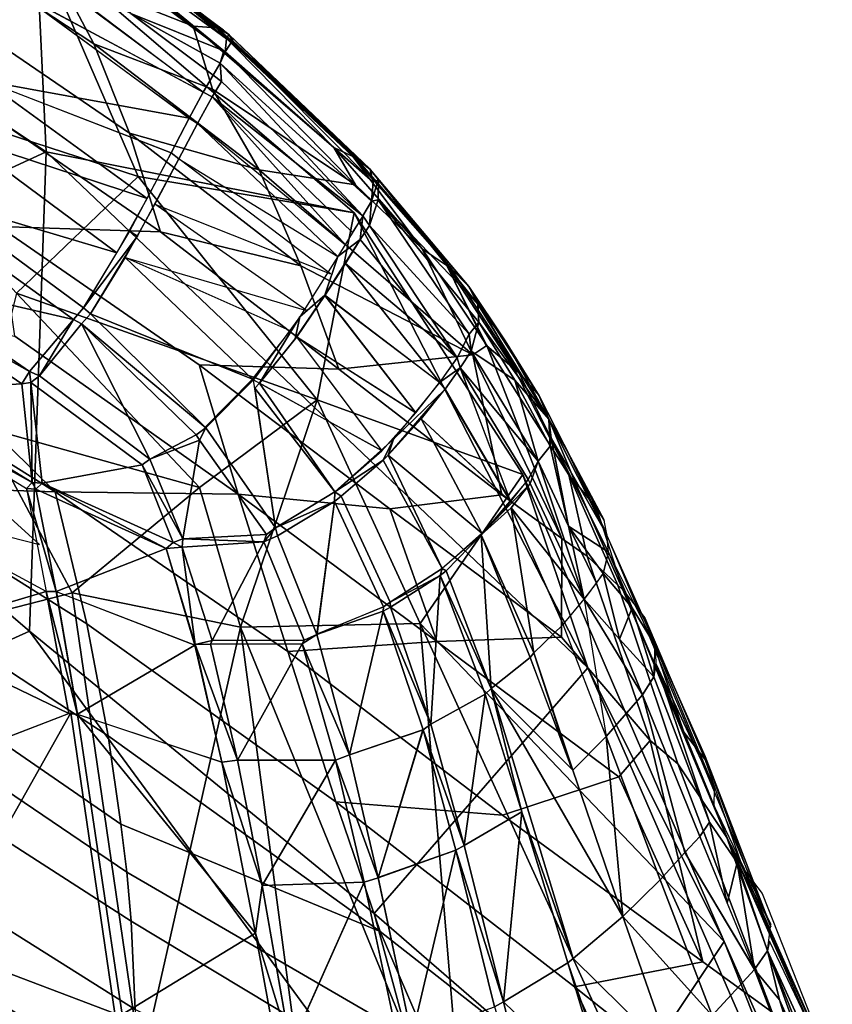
# Model space of a CAD drawing. Header units: millimetres. Extents: x -340 to 340, y -278 to 398.
# Tile 39 of 41: x 229 to 258, y 313 to 349. Entities that reach past the tile are written whole.
import ezdxf

# ---------------------------------------------------------------- set-up
doc = ezdxf.new("R2010")
doc.units = ezdxf.units.MM
doc.layers.add('Layer 01', color=7, linetype='Continuous', true_color=0x000000)

msp = doc.modelspace()

# ---------------------------------------------------------------- linework, layer by layer
at = {"layer": 'Layer 01'}
for points in [[(215.162, 359.2, 768.886), (221.32, 346.816, 770.364), (229.395, 351.485, 767.228)], [(216.263, 337.666, 707.167), (205.652, 345.74, 715.76), (215.723, 353.194, 749.857), (229.755, 343.887, 745.2)], [(229.755, 343.887, 745.2), (215.723, 353.194, 749.857), (229.395, 351.485, 767.228)], [(230.025, 352.748, 765.526), (235.877, 348.348, 763.41), (235.053, 348.407, 761.476), (229.48, 352.477, 763.211)], [(230.025, 352.748, 765.526), (230.176, 352.695, 765.789), (235.876, 348.348, 763.411)], [(229.48, 352.477, 763.211), (235.053, 348.407, 761.476), (230.108, 350.354, 758)], [(235.941, 348.345, 763.681), (230.175, 352.691, 765.804), (236.337, 348.108, 764.601)], [(233.209, 350.485, 765.735), (236.141, 348.265, 764.641), (230.176, 352.695, 765.789)], [(230.176, 352.695, 765.789), (235.941, 348.345, 763.681), (235.876, 348.348, 763.411)], [(230.098, 352.054, 768.547), (236.147, 347.513, 766.259), (230.373, 352.262, 767.98)], [(230.098, 352.054, 768.547), (232.802, 348.855, 768.13), (236.147, 347.513, 766.259)], [(236.249, 347.944, 765.553), (230.373, 352.262, 767.98), (236.197, 347.484, 766.251)], [(230.373, 352.262, 767.98), (236.249, 347.944, 765.553), (233.209, 350.485, 765.735)], [(231.477, 347.765, 752.876), (225.183, 351.921, 753.858), (230.108, 350.354, 758)], [(231.477, 347.765, 752.876), (232.756, 344.553, 746.062), (226.265, 348.977, 746.981), (225.183, 351.921, 753.858)], [(221.32, 346.816, 770.364), (233.065, 342.996, 766.265), (229.395, 351.485, 767.228)], [(240.843, 341.693, 761.608), (229.395, 351.485, 767.228), (233.065, 342.996, 766.265)], [(240.843, 341.693, 761.608), (229.755, 343.887, 745.2), (229.395, 351.485, 767.228)], [(228.734, 349.63, 769.951), (235.409, 346.028, 767.305), (229.253, 350.612, 769.579)], [(229.513, 350.484, 769.491), (235.408, 346.029, 767.307), (235.763, 346.635, 767.019), (232.802, 348.855, 768.13)], [(235.748, 346.143, 756.475), (231.477, 347.765, 752.876), (230.108, 350.354, 758), (235.053, 348.407, 761.476)], [(236.249, 347.944, 765.553), (236.337, 348.108, 764.601), (233.209, 350.485, 765.735)], [(228.734, 349.63, 769.951), (227.601, 346.428, 770.569), (234.91, 345.098, 767.628)], [(234.91, 345.098, 767.628), (235.409, 346.028, 767.305), (228.991, 349.468, 769.851)], [(232.756, 344.553, 746.062), (233.874, 341.003, 738.399), (227.177, 345.615, 739.147), (226.265, 348.977, 746.981)], [(236.024, 347.067, 766.751), (232.802, 348.855, 768.13), (235.763, 346.635, 767.019)], [(232.802, 348.855, 768.13), (236.024, 347.067, 766.751), (236.147, 347.513, 766.259)], [(240.89, 342.691, 756.929), (235.748, 346.143, 756.475), (235.053, 348.407, 761.476), (240.104, 344.042, 759.251)], [(235.876, 348.348, 763.411), (240.104, 344.042, 759.251), (235.053, 348.407, 761.476)], [(235.941, 348.345, 763.681), (240.904, 343.672, 760.413), (235.876, 348.348, 763.411)], [(240.798, 343.716, 760.157), (235.876, 348.348, 763.411), (240.904, 343.672, 760.413)], [(235.876, 348.346, 763.411), (240.798, 343.716, 760.157), (240.104, 344.042, 759.251)], [(235.941, 348.345, 763.681), (236.337, 348.108, 764.601), (240.904, 343.672, 760.413)], [(236.197, 347.484, 766.251), (236.469, 347.882, 765.28), (236.249, 347.944, 765.553)], [(236.197, 347.484, 766.251), (241.519, 342.798, 762.198), (236.469, 347.882, 765.28)], [(236.249, 347.944, 765.553), (236.469, 347.882, 765.28), (236.337, 348.108, 764.601)], [(240.904, 343.672, 760.413), (236.337, 348.108, 764.601), (241.413, 343.258, 761.163)], [(241.419, 343.25, 761.158), (236.337, 348.108, 764.601), (236.469, 347.882, 765.28)], [(236.469, 347.882, 765.28), (241.519, 342.798, 762.198), (241.419, 343.25, 761.158)], [(237.424, 343.23, 751.581), (231.477, 347.765, 752.876), (235.748, 346.143, 756.475)], [(237.424, 343.23, 751.581), (232.756, 344.553, 746.062), (231.477, 347.765, 752.876)], [(241.461, 342.106, 762.939), (236.197, 347.484, 766.251), (236.024, 347.067, 766.751)], [(241.461, 342.106, 762.939), (241.519, 342.798, 762.198), (236.197, 347.484, 766.251)], [(236.062, 346.418, 766.86), (236.024, 347.067, 766.751), (235.763, 346.635, 767.019)], [(241.152, 341.578, 763.368), (241.461, 342.106, 762.939), (236.024, 347.067, 766.751)], [(241.152, 341.578, 763.368), (236.024, 347.067, 766.751), (236.062, 346.418, 766.86)], [(233.065, 342.996, 766.265), (221.32, 346.816, 770.364), (228.686, 338.795, 766.917)], [(227.58, 346.426, 770.557), (226.697, 344.403, 770.708), (233.393, 342.2, 768.204)], [(233.393, 342.2, 768.206), (234.255, 343.85, 767.938), (227.579, 346.426, 770.555)], [(234.91, 345.098, 767.628), (227.601, 346.428, 770.569), (234.255, 343.85, 767.938)], [(236.062, 346.418, 766.86), (235.763, 346.635, 767.019), (235.409, 346.028, 767.305), (235.736, 345.86, 767.126)], [(235.736, 345.86, 767.126), (241.164, 341.565, 763.352), (236.062, 346.418, 766.86)], [(235.736, 345.86, 767.126), (235.409, 346.028, 767.305), (234.91, 345.098, 767.628), (235.209, 344.903, 767.47)], [(235.748, 346.143, 756.475), (240.89, 342.691, 756.929), (237.424, 343.23, 751.581)], [(235.209, 344.903, 767.47), (240.53, 340.538, 763.82), (235.737, 345.86, 767.129)], [(240.786, 340.982, 763.67), (241.164, 341.565, 763.352), (235.735, 345.86, 767.126)], [(233.874, 341.003, 738.399), (228.058, 341.195, 728.796), (227.177, 345.615, 739.147)], [(234.529, 343.629, 767.793), (235.209, 344.903, 767.47), (234.91, 345.098, 767.628), (234.255, 343.85, 767.938)], [(234.529, 343.629, 767.793), (240.249, 340.113, 763.985), (235.209, 344.903, 767.47)], [(225.777, 342.189, 770.513), (232.304, 340.252, 768.308), (226.697, 344.402, 770.711)], [(233.393, 342.2, 768.206), (226.695, 344.403, 770.705), (232.306, 340.251, 768.313)], [(238.928, 339.784, 744.96), (233.874, 341.003, 738.399), (232.756, 344.553, 746.062)], [(238.928, 339.784, 744.96), (232.756, 344.553, 746.062), (237.424, 343.23, 751.581)], [(229.158, 326.638, 698.169), (216.263, 337.666, 707.167), (229.755, 343.887, 745.2)], [(229.755, 343.887, 745.2), (249.254, 325.32, 733.471), (241.561, 316.489, 694.544), (229.158, 326.638, 698.169)], [(249.254, 325.32, 733.471), (229.755, 343.887, 745.2), (240.843, 341.693, 761.608)], [(240.104, 344.042, 759.251), (240.799, 343.716, 760.157), (243.287, 340.4, 755.615)], [(240.104, 344.042, 759.251), (243.287, 340.4, 755.615), (240.89, 342.691, 756.929)], [(234.255, 343.85, 767.938), (232.761, 341.033, 768.321), (233.043, 340.847, 768.175), (234.529, 343.629, 767.793)], [(233.669, 341.997, 768.058), (239.989, 339.493, 764.06), (234.53, 343.629, 767.792)], [(243.287, 340.4, 755.615), (240.798, 343.717, 760.159), (244.358, 339.66, 756.441)], [(240.904, 343.672, 760.413), (244.358, 339.66, 756.441), (240.798, 343.717, 760.159)], [(241.419, 343.25, 761.158), (244.322, 339.694, 756.49), (240.905, 343.672, 760.416)], [(240.89, 342.691, 756.929), (243.287, 340.4, 755.615), (245.109, 336.579, 748.659), (237.424, 343.23, 751.581)], [(245.109, 336.579, 748.659), (238.928, 339.784, 744.96), (237.424, 343.23, 751.581)], [(244.322, 339.694, 756.49), (241.419, 343.25, 761.158), (244.971, 339.042, 756.966)], [(241.719, 342.881, 761.628), (244.969, 339.04, 756.966), (241.419, 343.25, 761.158)], [(241.519, 342.798, 762.198), (241.719, 342.881, 761.628), (241.419, 343.25, 761.158)], [(228.686, 338.795, 766.917), (239.506, 334.959, 760.705), (233.065, 342.996, 766.265)], [(239.506, 334.959, 760.705), (240.843, 341.693, 761.608), (233.065, 342.996, 766.265)], [(241.719, 342.881, 761.628), (241.461, 342.106, 762.939), (241.699, 342.156, 762.504)], [(241.461, 342.106, 762.939), (241.719, 342.881, 761.628), (241.519, 342.798, 762.198)], [(241.719, 342.881, 761.628), (241.699, 342.156, 762.504), (245.288, 338.405, 757.677)], [(244.969, 339.04, 756.966), (241.719, 342.881, 761.628), (245.288, 338.405, 757.677)], [(225.39, 341.696, 770.399), (230.74, 337.847, 768.045), (231.103, 338.268, 768.15), (225.777, 342.189, 770.513)], [(231.103, 338.268, 768.15), (232.305, 340.251, 768.31), (225.777, 342.189, 770.513)], [(241.39, 341.236, 763.14), (241.461, 342.106, 762.939), (241.152, 341.578, 763.368)], [(244.98, 337.325, 758.87), (241.699, 342.156, 762.504), (241.39, 341.236, 763.14)], [(241.39, 341.236, 763.14), (241.699, 342.156, 762.504), (241.461, 342.106, 762.939)], [(245.288, 338.405, 757.677), (241.699, 342.156, 762.504), (245.326, 337.756, 758.18)], [(244.98, 337.325, 758.87), (245.326, 337.756, 758.18), (241.699, 342.156, 762.504)], [(232.599, 340.083, 768.159), (239.122, 338.181, 764.309), (233.667, 341.997, 768.055)], [(225.39, 341.696, 770.399), (224.294, 339.345, 769.262), (230.74, 337.847, 768.045)], [(246.908, 332.282, 750.46), (240.843, 341.693, 761.608), (239.506, 334.959, 760.705)], [(241.061, 340.726, 763.418), (241.152, 341.578, 763.368), (240.249, 340.113, 763.985)], [(246.908, 332.282, 750.46), (249.254, 325.32, 733.471), (240.843, 341.693, 761.608)], [(241.061, 340.726, 763.418), (241.39, 341.236, 763.14), (241.152, 341.578, 763.368)], [(233.874, 341.003, 738.399), (240.292, 336.071, 737.538), (235.265, 336.227, 728.275), (228.058, 341.195, 728.796)], [(228.636, 337.251, 718.991), (228.058, 341.195, 728.796), (235.265, 336.227, 728.275), (236.664, 331.568, 718.4)], [(241.061, 340.726, 763.418), (244.544, 336.474, 759.128), (241.39, 341.236, 763.14)], [(241.39, 341.236, 763.14), (244.542, 336.474, 759.126), (244.98, 337.325, 758.87)], [(231.103, 338.268, 768.15), (233.043, 340.847, 768.175), (232.761, 341.033, 768.321)], [(231.357, 338.062, 767.991), (233.043, 340.847, 768.175), (231.103, 338.268, 768.15)], [(240.292, 336.071, 737.538), (233.874, 341.003, 738.399), (238.928, 339.784, 744.96)], [(240.249, 340.113, 763.985), (239.782, 338.725, 764.034), (241.061, 340.726, 763.418)], [(241.06, 340.726, 763.417), (240.528, 339.868, 763.736), (244.542, 336.474, 759.126)], [(243.287, 340.4, 755.615), (244.171, 339.794, 756.255), (245.609, 336.916, 750.818)], [(243.287, 340.4, 755.615), (245.609, 336.916, 750.818), (245.109, 336.579, 748.659)], [(231.357, 338.062, 767.99), (237.182, 335.708, 764.543), (232.598, 340.084, 768.157)], [(237.183, 335.707, 764.545), (238.538, 337.448, 764.459), (232.597, 340.085, 768.155)], [(239.782, 338.725, 764.034), (240.249, 340.113, 763.985), (238.892, 337.943, 764.423)], [(245.109, 336.579, 748.659), (240.292, 336.071, 737.538), (238.928, 339.784, 744.96)], [(239.786, 338.716, 764.019), (243.918, 335.584, 759.473), (240.528, 339.868, 763.736)], [(244.544, 336.474, 759.128), (240.526, 339.868, 763.735), (243.919, 335.583, 759.474)], [(245.595, 336.909, 750.824), (244.17, 339.794, 756.255), (246.599, 336.081, 751.241)], [(244.322, 339.694, 756.49), (246.77, 335.943, 751.423), (246.599, 336.081, 751.241), (244.171, 339.794, 756.255)], [(244.969, 339.04, 756.966), (246.771, 335.94, 751.422), (244.32, 339.699, 756.494)], [(229.159, 335.982, 767.24), (224.294, 339.345, 769.262), (223.939, 338.919, 768.949)], [(230.74, 337.847, 768.045), (224.294, 339.345, 769.262), (229.159, 335.982, 767.24)], [(218.397, 338.968, 707.406), (230.084, 331.649, 706.658), (223.324, 331.869, 695.573), (219.011, 334.344, 695.5)], [(218.397, 338.968, 707.406), (223.522, 338.107, 713.199), (230.084, 331.649, 706.658)], [(223.95, 335.252, 765.616), (228.878, 335.541, 766.896), (223.939, 338.919, 768.949)], [(223.939, 338.919, 768.949), (228.878, 335.541, 766.896), (229.159, 335.982, 767.24)], [(244.969, 339.04, 756.966), (247.5, 335.102, 751.692), (246.771, 335.94, 751.422)], [(246.272, 337.086, 755.051), (244.969, 339.04, 756.966), (245.288, 338.405, 757.677)], [(244.969, 339.04, 756.966), (246.272, 337.086, 755.051), (247.5, 335.102, 751.692)], [(227.508, 333.977, 762.674), (235.277, 331.81, 760.728), (228.686, 338.795, 766.917)], [(235.277, 331.81, 760.728), (239.506, 334.959, 760.705), (228.686, 338.795, 766.917)], [(238.892, 337.943, 764.423), (238.717, 337.153, 764.242), (239.782, 338.725, 764.034)], [(239.786, 338.716, 764.019), (238.773, 337.225, 764.235), (243.059, 334.498, 759.813)], [(243.914, 335.583, 759.478), (239.782, 338.725, 764.034), (243.06, 334.498, 759.815)], [(231.103, 338.268, 768.15), (230.74, 337.847, 768.045), (231.032, 337.693, 767.914), (231.357, 338.062, 767.991)], [(245.288, 338.405, 757.677), (245.326, 337.756, 758.18), (247.84, 334.268, 752.521)], [(245.288, 338.405, 757.677), (247.84, 334.268, 752.521), (246.272, 337.086, 755.051)], [(230.084, 331.649, 706.658), (223.522, 338.107, 713.199), (228.636, 337.251, 718.991), (236.664, 331.568, 718.4)], [(235.504, 333.958, 764.483), (231.357, 338.062, 767.991), (231.032, 337.693, 767.914)], [(235.481, 333.981, 764.491), (237.184, 335.706, 764.547), (231.357, 338.062, 767.99)], [(237.432, 335.557, 764.339), (238.892, 337.943, 764.423), (237.214, 335.68, 764.543)], [(237.432, 335.557, 764.339), (238.717, 337.153, 764.242), (238.892, 337.943, 764.423)], [(221.222, 323.063, 672.655), (216.263, 337.666, 707.167), (229.158, 326.638, 698.169)], [(229.159, 335.982, 767.24), (229.52, 335.825, 767.098), (230.74, 337.847, 768.045)], [(231.032, 337.693, 767.914), (230.74, 337.847, 768.045), (229.52, 335.825, 767.098)], [(229.52, 335.825, 767.098), (233.494, 332.827, 764.262), (231.032, 337.693, 767.914)], [(233.494, 332.827, 764.262), (235.16, 333.702, 764.45), (231.032, 337.693, 767.914)], [(235.504, 333.958, 764.483), (231.032, 337.693, 767.914), (235.16, 333.702, 764.45)], [(244.98, 337.325, 758.87), (245.056, 336.719, 758.612), (245.326, 337.756, 758.18)], [(246.623, 335.67, 755.397), (245.326, 337.756, 758.18), (245.056, 336.719, 758.612)], [(247.84, 334.268, 752.521), (245.326, 337.756, 758.18), (246.623, 335.67, 755.397)], [(237.432, 335.557, 764.339), (241.84, 333.136, 760.133), (238.773, 337.225, 764.235)], [(241.841, 333.134, 760.136), (243.06, 334.498, 759.815), (238.772, 337.226, 764.233)], [(244.65, 336.12, 758.878), (245.056, 336.719, 758.612), (244.98, 337.325, 758.87), (244.542, 336.474, 759.126)], [(245.609, 336.916, 750.818), (248.316, 329.98, 737.043), (245.109, 336.579, 748.659)], [(249.223, 329.338, 737.441), (248.316, 329.98, 737.043), (245.609, 336.916, 750.818), (248.569, 332.269, 744.9)], [(245.609, 336.916, 750.818), (246.599, 336.081, 751.241), (248.569, 332.269, 744.9)], [(247.5, 335.102, 751.692), (246.272, 337.086, 755.051), (247.84, 334.268, 752.521)], [(246.155, 331.551, 736.961), (240.292, 336.071, 737.538), (245.109, 336.579, 748.659)], [(244.65, 336.12, 758.878), (244.542, 336.474, 759.126), (243.914, 335.583, 759.478)], [(244.653, 336.118, 758.878), (247.457, 332.759, 753.447), (245.056, 336.719, 758.612)], [(245.056, 336.719, 758.612), (247.457, 332.759, 753.447), (246.623, 335.67, 755.397)], [(246.155, 331.551, 736.961), (245.109, 336.579, 748.659), (248.316, 329.98, 737.043)], [(242.127, 331.048, 727.803), (235.265, 336.227, 728.275), (240.292, 336.071, 737.538), (246.155, 331.551, 736.961)], [(242.127, 331.048, 727.803), (236.664, 331.568, 718.4), (235.265, 336.227, 728.275)], [(243.914, 335.583, 759.478), (244.112, 335.343, 759.193), (244.65, 336.12, 758.878)], [(246.473, 331.289, 753.822), (244.65, 336.12, 758.878), (244.112, 335.343, 759.193)], [(247.098, 332.094, 753.5), (247.457, 332.759, 753.447), (244.65, 336.12, 758.878)], [(247.098, 332.094, 753.499), (244.651, 336.119, 758.877), (246.471, 331.29, 753.82)], [(246.77, 335.943, 751.423), (248.569, 332.269, 744.9), (246.599, 336.081, 751.241)], [(228.878, 335.541, 766.896), (229.205, 335.588, 766.963), (229.159, 335.982, 767.24)], [(229.52, 335.825, 767.098), (229.159, 335.982, 767.24), (229.205, 335.588, 766.963)], [(229.205, 335.588, 766.963), (233.208, 332.631, 764.149), (233.494, 332.827, 764.262), (229.52, 335.825, 767.098)], [(248.781, 332.028, 744.898), (248.569, 332.269, 744.9), (246.77, 335.943, 751.423), (247.5, 335.102, 751.692)], [(228.878, 335.541, 766.896), (223.95, 335.252, 765.616), (229.255, 331.989, 763.705)], [(229.205, 335.588, 766.963), (228.878, 335.541, 766.896), (229.255, 331.989, 763.705)], [(229.618, 331.968, 763.716), (233.208, 332.631, 764.149), (229.205, 335.588, 766.963)], [(229.255, 331.989, 763.705), (229.618, 331.968, 763.716), (229.205, 335.588, 766.963)], [(235.504, 333.958, 764.483), (238.016, 330.355, 760.734), (237.214, 335.68, 764.543)], [(237.269, 335.381, 764.339), (240.144, 331.652, 760.438), (237.432, 335.557, 764.339)], [(237.269, 335.381, 764.339), (238.016, 330.357, 760.734), (240.144, 331.652, 760.438)], [(240.144, 331.652, 760.438), (241.841, 333.134, 760.136), (237.432, 335.557, 764.339)], [(244.112, 335.343, 759.193), (243.914, 335.583, 759.478), (242.258, 333.546, 760.055)], [(246.623, 335.67, 755.397), (247.895, 333.297, 752.772), (247.84, 334.268, 752.521)], [(247.895, 333.297, 752.772), (246.623, 335.67, 755.397), (247.457, 332.759, 753.447)], [(223.636, 335.099, 765.338), (224.061, 331.146, 760.366), (229.519, 329.761, 760.883)], [(223.637, 335.101, 765.338), (229.255, 331.989, 763.705), (223.95, 335.252, 765.616)], [(229.255, 331.989, 763.705), (223.637, 335.101, 765.338), (229.057, 331.774, 763.404)], [(242.258, 333.546, 760.055), (242.064, 332.969, 759.844), (244.112, 335.343, 759.193)], [(246.471, 331.29, 753.82), (244.105, 335.347, 759.175), (243.248, 334.275, 759.521)], [(247.5, 335.102, 751.692), (249.561, 331.069, 745.077), (248.781, 332.027, 744.898)], [(247.84, 334.268, 752.521), (248.53, 333.085, 748.385), (247.5, 335.102, 751.692)], [(236.746, 326.79, 754.425), (239.506, 334.959, 760.705), (235.277, 331.81, 760.728)], [(243.21, 326.914, 750.301), (239.506, 334.959, 760.705), (236.746, 326.79, 754.425)], [(246.908, 332.282, 750.46), (239.506, 334.959, 760.705), (243.21, 326.914, 750.301)], [(224.346, 326.388, 748.958), (230.689, 328.024, 755.293), (227.508, 333.977, 762.674)], [(230.689, 328.024, 755.293), (235.277, 331.81, 760.728), (227.508, 333.977, 762.674)], [(235.504, 333.958, 764.483), (235.16, 333.702, 764.45), (235.276, 333.508, 764.278)], [(235.504, 333.958, 764.483), (235.276, 333.508, 764.278), (237.69, 330.116, 760.712), (238.016, 330.355, 760.734)], [(243.248, 334.275, 759.522), (242.064, 332.969, 759.843), (245.431, 330.163, 754.266)], [(245.432, 330.162, 754.267), (246.473, 331.289, 753.822), (243.247, 334.275, 759.521)], [(249.934, 330.116, 745.767), (247.84, 334.268, 752.521), (247.924, 333.602, 752.613)], [(247.924, 333.602, 752.613), (247.84, 334.268, 752.521), (247.895, 333.297, 752.772)], [(247.84, 334.268, 752.521), (249.935, 330.116, 745.768), (248.53, 333.085, 748.385)], [(235.16, 333.702, 764.45), (233.494, 332.827, 764.262), (235.276, 333.508, 764.278)], [(247.895, 333.297, 752.772), (248.554, 330.418, 749.772), (247.924, 333.602, 752.613)], [(249.935, 330.116, 745.768), (247.924, 333.602, 752.613), (249.989, 329.479, 745.883)], [(247.924, 333.602, 752.613), (248.554, 330.418, 749.772), (249.989, 329.479, 745.883)], [(233.494, 332.827, 764.262), (234.676, 329.969, 761.604), (235.276, 333.508, 764.278)], [(237.69, 330.116, 760.712), (235.276, 333.508, 764.278), (234.676, 329.969, 761.604)], [(241.887, 332.795, 759.873), (242.258, 333.546, 760.055), (240.144, 331.652, 760.438)], [(242.258, 333.546, 760.055), (241.887, 332.795, 759.873), (242.064, 332.969, 759.844)], [(248.554, 330.418, 749.772), (247.895, 333.297, 752.772), (247.457, 332.759, 753.447)], [(244.004, 328.894, 754.752), (242.064, 332.969, 759.844), (241.887, 332.795, 759.873)], [(245.432, 330.163, 754.267), (242.064, 332.969, 759.844), (244.004, 328.894, 754.752)], [(249.838, 330.63, 745.426), (249.561, 331.069, 745.077), (248.53, 333.085, 748.385)], [(249.935, 330.116, 745.768), (249.838, 330.63, 745.426), (248.53, 333.085, 748.385)], [(229.618, 331.968, 763.716), (234.327, 329.836, 761.55), (233.208, 332.631, 764.149)], [(233.494, 332.827, 764.262), (233.208, 332.631, 764.149), (234.676, 329.969, 761.604)], [(234.676, 329.969, 761.604), (233.208, 332.631, 764.149), (234.327, 329.836, 761.55)], [(241.887, 332.795, 759.873), (240.144, 331.652, 760.438), (240.379, 331.503, 760.154)], [(242.136, 327.689, 755.281), (244.004, 328.894, 754.752), (241.887, 332.795, 759.873), (240.379, 331.503, 760.154)], [(247.457, 332.759, 753.447), (247.098, 332.094, 753.5), (247.178, 331.952, 753.288)], [(247.178, 331.952, 753.288), (249.118, 327.798, 746.627), (247.457, 332.759, 753.447)], [(249.117, 327.798, 746.624), (248.554, 330.418, 749.772), (247.457, 332.759, 753.447)], [(246.908, 332.282, 750.46), (243.21, 326.914, 750.301), (254.153, 315.484, 720.488)], [(246.908, 332.282, 750.46), (254.153, 315.484, 720.488), (249.254, 325.32, 733.471)], [(249.223, 329.338, 737.441), (248.569, 332.269, 744.9), (250.327, 328.301, 737.719)], [(248.569, 332.269, 744.9), (248.781, 332.028, 744.898), (250.507, 328.131, 737.853), (250.328, 328.301, 737.719)], [(230.084, 331.649, 706.658), (231.22, 326.901, 695.556), (223.324, 331.869, 695.573)], [(223.672, 328.325, 685.613), (223.324, 331.869, 695.573), (231.22, 326.901, 695.556), (231.988, 322.883, 685.607)], [(229.255, 331.989, 763.705), (229.057, 331.774, 763.404), (229.391, 331.754, 763.473)], [(229.255, 331.989, 763.705), (229.391, 331.754, 763.473), (229.618, 331.968, 763.716)], [(229.618, 331.968, 763.716), (229.391, 331.754, 763.473), (234.081, 329.618, 761.307)], [(229.618, 331.968, 763.716), (234.081, 329.618, 761.307), (234.327, 329.836, 761.55)], [(247.178, 331.952, 753.288), (247.098, 332.094, 753.5), (245.414, 330.109, 754.271)], [(245.414, 330.109, 754.271), (246.488, 331.073, 753.635), (247.178, 331.952, 753.288)], [(247.178, 331.951, 753.286), (246.492, 331.073, 753.635), (249.116, 327.799, 746.626)], [(249.561, 331.069, 745.077), (250.507, 328.131, 737.853), (248.781, 332.028, 744.898)], [(230.123, 328.066, 758.74), (229.391, 331.754, 763.473), (229.057, 331.774, 763.404)], [(229.76, 328.069, 758.629), (230.123, 328.066, 758.74), (229.057, 331.774, 763.404)], [(230.123, 328.066, 758.74), (234.081, 329.618, 761.307), (229.391, 331.754, 763.473)], [(231.22, 326.901, 695.556), (230.084, 331.649, 706.658), (238.459, 325.91, 706.683), (240.18, 320.506, 695.553)], [(230.084, 331.649, 706.658), (236.664, 331.568, 718.4), (238.459, 325.91, 706.683)], [(236.746, 326.79, 754.425), (235.277, 331.81, 760.728), (230.689, 328.024, 755.293)], [(243.817, 326.266, 718.533), (236.664, 331.568, 718.4), (242.127, 331.048, 727.803)], [(243.817, 326.266, 718.533), (238.459, 325.91, 706.683), (236.664, 331.568, 718.4)], [(238.016, 330.355, 760.734), (240.134, 331.312, 760.172), (240.144, 331.652, 760.438)], [(240.144, 331.652, 760.438), (240.134, 331.312, 760.172), (240.379, 331.503, 760.154)], [(241.901, 327.52, 755.301), (242.136, 327.689, 755.281), (240.379, 331.503, 760.154), (240.134, 331.312, 760.172)], [(248.306, 326.429, 727.67), (242.127, 331.048, 727.803), (246.155, 331.551, 736.961), (248.316, 329.98, 737.043)], [(224.061, 331.146, 760.366), (218.722, 329.716, 754.537), (224.627, 326.542, 753.486), (229.76, 328.069, 758.629)], [(240.134, 331.312, 760.172), (238.016, 330.355, 760.734), (238.082, 330.069, 760.462)], [(239.5, 326.525, 755.901), (240.134, 331.312, 760.172), (238.082, 330.069, 760.462)], [(241.901, 327.52, 755.301), (240.134, 331.312, 760.172), (239.506, 326.547, 755.908)], [(250.062, 329.79, 745.497), (253.465, 322.138, 729.267), (249.465, 331.151, 744.575)], [(248.306, 326.429, 727.67), (243.817, 326.266, 718.533), (242.127, 331.048, 727.803)], [(247.305, 325.866, 747.438), (246.488, 331.073, 753.635), (245.414, 330.109, 754.271)], [(246.488, 331.073, 753.635), (248.357, 326.888, 746.959), (249.117, 327.798, 746.624)], [(248.357, 326.888, 746.959), (246.488, 331.073, 753.635), (247.305, 325.866, 747.438)], [(248.554, 330.418, 749.772), (249.117, 327.798, 746.624), (249.561, 328.366, 746.44)], [(249.8, 328.715, 746.299), (249.989, 329.479, 745.883), (248.554, 330.418, 749.772)], [(248.554, 330.418, 749.772), (249.562, 328.365, 746.441), (249.8, 328.715, 746.299)], [(237.69, 330.116, 760.712), (234.676, 329.969, 761.604), (237.592, 329.852, 760.494)], [(238.016, 330.355, 760.734), (237.592, 329.852, 760.494), (238.082, 330.069, 760.462)], [(237.592, 329.852, 760.494), (238.016, 330.355, 760.734), (237.69, 330.116, 760.712)], [(237.592, 329.852, 760.494), (239.043, 326.317, 755.9), (239.5, 326.525, 755.901), (238.082, 330.069, 760.462)], [(244.004, 328.894, 754.752), (244.146, 328.811, 754.517), (245.414, 330.109, 754.271)], [(245.414, 330.109, 754.271), (244.146, 328.811, 754.517), (245.775, 324.577, 747.992)], [(247.179, 325.696, 747.428), (245.414, 330.109, 754.271), (245.775, 324.577, 747.992)], [(245.414, 330.109, 754.271), (247.179, 325.696, 747.428), (247.305, 325.866, 747.438)], [(234.658, 329.669, 761.315), (234.327, 329.836, 761.55), (234.081, 329.618, 761.307)], [(234.658, 329.669, 761.315), (234.676, 329.969, 761.604), (234.327, 329.836, 761.55)], [(237.592, 329.852, 760.494), (234.676, 329.969, 761.604), (234.658, 329.669, 761.315)], [(235.735, 326.302, 756.929), (237.592, 329.852, 760.494), (234.658, 329.669, 761.315)], [(239.043, 326.317, 755.9), (237.592, 329.852, 760.494), (235.735, 326.302, 756.929)], [(248.316, 329.98, 737.043), (249.223, 329.338, 737.441), (251.49, 322.71, 724.216), (248.306, 326.429, 727.67)], [(250.062, 329.79, 745.497), (255.83, 316.004, 721.582), (253.465, 322.138, 729.267)], [(235.11, 326.134, 756.77), (234.081, 329.618, 761.307), (230.123, 328.066, 758.74)], [(235.116, 326.163, 756.819), (234.658, 329.669, 761.315), (234.081, 329.618, 761.307)], [(235.735, 326.302, 756.929), (234.658, 329.669, 761.315), (235.116, 326.163, 756.819)], [(250.842, 327.481, 742.37), (249.989, 329.479, 745.883), (249.8, 328.715, 746.299)], [(251.671, 326.123, 738.693), (249.989, 329.479, 745.883), (250.842, 327.481, 742.37)], [(252.488, 321.876, 724.348), (251.49, 322.71, 724.216), (249.223, 329.338, 737.441), (250.328, 328.301, 737.719)], [(242.136, 327.689, 755.281), (243.937, 328.647, 754.57), (244.004, 328.894, 754.752)], [(242.151, 327.504, 755.078), (243.937, 328.647, 754.57), (242.136, 327.689, 755.281)], [(243.937, 328.647, 754.57), (242.151, 327.504, 755.078), (243.602, 323.292, 748.657)], [(243.937, 328.647, 754.57), (243.602, 323.292, 748.657), (245.551, 324.376, 748.001)], [(243.937, 328.647, 754.57), (244.146, 328.811, 754.517), (244.004, 328.894, 754.752)], [(244.146, 328.811, 754.517), (243.937, 328.647, 754.57), (245.775, 324.577, 747.992)], [(243.937, 328.647, 754.57), (245.551, 324.376, 748.001), (245.775, 324.577, 747.992)], [(250.391, 326.357, 742.908), (249.8, 328.715, 746.299), (249.117, 327.798, 746.624)], [(250.391, 326.357, 742.908), (250.842, 327.481, 742.37), (249.8, 328.715, 746.299)], [(231.988, 322.883, 685.607), (232.448, 319.704, 677.334), (223.849, 325.628, 677.939), (223.672, 328.325, 685.613)], [(250.328, 328.301, 737.719), (250.507, 328.131, 737.853), (254.249, 319.22, 721.829), (252.488, 321.876, 724.348)], [(230.689, 328.024, 755.293), (224.346, 326.388, 748.958), (225.515, 302.432, 709.054), (233.182, 311.012, 727.476)], [(224.627, 326.542, 753.486), (230.575, 323.684, 751.97), (229.76, 328.07, 758.629)], [(230.123, 328.066, 758.74), (229.76, 328.069, 758.629), (230.889, 323.642, 752.045)], [(230.574, 323.685, 751.972), (230.889, 323.642, 752.045), (229.76, 328.069, 758.629)], [(230.887, 323.657, 752.041), (235.111, 326.137, 756.768), (230.125, 328.063, 758.741)], [(233.182, 311.012, 727.476), (236.746, 326.79, 754.425), (230.689, 328.024, 755.293)], [(251.299, 327.127, 738.039), (252.706, 323.012, 728.791), (250.506, 328.134, 737.86)], [(252.706, 323.013, 728.791), (254.249, 319.22, 721.829), (250.507, 328.131, 737.853)], [(241.901, 327.52, 755.301), (241.89, 327.361, 755.132), (242.151, 327.504, 755.078), (242.136, 327.689, 755.281)], [(249.117, 327.798, 746.624), (249.908, 322.851, 739.902), (248.357, 326.888, 746.959)], [(249.117, 327.798, 746.624), (251.221, 324.348, 739.375), (250.391, 326.357, 742.908)], [(249.906, 322.852, 739.901), (251.22, 324.348, 739.375), (249.117, 327.798, 746.624)], [(239.5, 326.525, 755.901), (241.89, 327.361, 755.132), (241.901, 327.52, 755.301)], [(239.5, 326.525, 755.901), (240.678, 322.199, 749.413), (241.89, 327.361, 755.132)], [(241.89, 327.361, 755.132), (240.678, 322.199, 749.413), (243.319, 323.098, 748.656)], [(242.151, 327.504, 755.078), (241.89, 327.361, 755.132), (243.602, 323.292, 748.657)], [(241.89, 327.361, 755.132), (243.319, 323.098, 748.656), (243.602, 323.292, 748.657)], [(250.842, 327.481, 742.37), (250.391, 326.357, 742.908), (251.624, 324.996, 739.086)], [(250.842, 327.481, 742.37), (251.624, 324.996, 739.086), (251.671, 326.123, 738.693)], [(240.18, 320.506, 695.553), (241.771, 315.839, 685.634), (231.988, 322.883, 685.607), (231.22, 326.901, 695.556)], [(236.746, 326.79, 754.425), (244.893, 306.876, 720.601), (243.21, 326.914, 750.301)], [(254.153, 315.484, 720.488), (243.21, 326.914, 750.301), (250.762, 310.4, 719.738)], [(243.21, 326.914, 750.301), (244.893, 306.876, 720.601), (250.762, 310.4, 719.738)], [(248.704, 321.648, 740.356), (249.906, 322.852, 739.901), (248.357, 326.888, 746.959), (247.305, 325.866, 747.438)], [(252.706, 323.012, 728.791), (251.299, 327.127, 738.039), (253.456, 322.043, 729.035)], [(225.245, 321.632, 745.584), (230.574, 323.685, 751.972), (224.627, 326.542, 753.486), (219.193, 324.605, 746.444)], [(229.158, 326.638, 698.169), (244.452, 305.811, 669.091), (231.964, 306.513, 644.761), (221.222, 323.063, 672.655)], [(244.452, 305.811, 669.091), (229.158, 326.638, 698.169), (241.561, 316.489, 694.544)], [(239.462, 306.448, 721.345), (236.746, 326.79, 754.425), (233.182, 311.012, 727.476)], [(236.746, 326.79, 754.425), (239.462, 306.448, 721.345), (244.893, 306.876, 720.601)], [(239.5, 326.525, 755.901), (238.965, 326.19, 755.761), (240.678, 322.199, 749.413)], [(239.5, 326.525, 755.901), (239.043, 326.317, 755.9), (238.965, 326.19, 755.761)], [(235.116, 326.163, 756.819), (235.668, 326.174, 756.784), (235.735, 326.302, 756.929)], [(236.644, 321.999, 750.442), (235.668, 326.174, 756.784), (235.116, 326.163, 756.819)], [(235.668, 326.174, 756.784), (238.965, 326.19, 755.761), (239.043, 326.317, 755.9), (235.735, 326.302, 756.929)], [(235.668, 326.174, 756.784), (236.644, 321.999, 750.442), (238.965, 326.19, 755.761)], [(240.173, 322, 749.395), (238.965, 326.19, 755.761), (236.644, 321.999, 750.442)], [(246.178, 320.022, 706.746), (238.459, 325.91, 706.683), (243.817, 326.266, 718.533), (250.361, 321.407, 718.688)], [(238.965, 326.19, 755.761), (240.173, 322, 749.395), (240.678, 322.199, 749.413)], [(250.361, 321.407, 718.688), (243.817, 326.266, 718.533), (248.306, 326.429, 727.67), (251.49, 322.71, 724.216)], [(250.391, 326.357, 742.908), (251.221, 324.348, 739.375), (251.624, 324.996, 739.086)], [(236.083, 321.932, 750.365), (235.111, 326.137, 756.768), (230.887, 323.657, 752.041)], [(236.083, 321.93, 750.365), (236.644, 321.999, 750.442), (235.116, 326.163, 756.819)], [(238.459, 325.91, 706.683), (246.178, 320.022, 706.746), (240.18, 320.506, 695.553)], [(248.654, 321.739, 740.532), (247.305, 325.866, 747.438), (247.179, 325.696, 747.428)], [(253.806, 320.983, 729.716), (251.671, 326.123, 738.693), (251.694, 325.484, 738.857)], [(223.959, 323.869, 672.516), (223.849, 325.628, 677.939), (232.448, 319.704, 677.334), (232.665, 317.971, 672.304)], [(248.704, 321.648, 740.356), (247.179, 325.696, 747.428), (245.775, 324.577, 747.992)], [(253.63, 319.779, 730.2), (251.694, 325.484, 738.857), (251.624, 324.996, 739.086)], [(253.806, 320.983, 729.716), (251.694, 325.484, 738.857), (253.789, 320.356, 729.913)], [(253.63, 319.779, 730.2), (254.625, 318.324, 726.443), (251.694, 325.484, 738.857)], [(241.561, 316.489, 694.544), (249.254, 325.32, 733.471), (260.105, 300.433, 691.319)], [(249.254, 325.32, 733.471), (254.153, 315.484, 720.488), (260.105, 300.433, 691.319)], [(253.273, 319.258, 730.408), (253.63, 319.779, 730.2), (251.624, 324.996, 739.086), (251.22, 324.348, 739.375)], [(245.551, 324.376, 748.001), (246.876, 320.134, 740.937), (245.775, 324.577, 747.992)], [(245.775, 324.577, 747.992), (248.721, 314.865, 731.825), (250.513, 316.38, 731.338)], [(250.513, 316.38, 731.338), (248.704, 321.648, 740.356), (245.775, 324.577, 747.992)], [(248.721, 314.865, 731.825), (245.775, 324.577, 747.992), (246.876, 320.134, 740.937)], [(243.602, 323.292, 748.657), (244.802, 318.931, 741.555), (245.551, 324.376, 748.001)], [(244.802, 318.935, 741.559), (246.877, 320.145, 740.952), (245.55, 324.376, 748.001)], [(252.743, 318.687, 730.591), (251.22, 324.348, 739.375), (249.906, 322.852, 739.901), (251.846, 317.703, 730.918)], [(251.221, 324.348, 739.375), (252.743, 318.687, 730.591), (253.273, 319.258, 730.408)], [(232.665, 317.971, 672.304), (232.812, 316.21, 667.264), (224.069, 321.834, 667.101), (223.959, 323.869, 672.516)], [(230.644, 323.71, 752.05), (225.245, 321.632, 745.584), (225.892, 315.295, 735.119)], [(232.226, 312.889, 734.278), (230.644, 323.71, 752.05), (225.892, 315.295, 735.119)], [(232.492, 312.854, 734.318), (230.889, 323.642, 752.045), (230.644, 323.71, 752.05), (232.226, 312.889, 734.278)], [(236.083, 321.93, 750.365), (230.889, 323.642, 752.045), (237.29, 315.783, 740.362)], [(232.492, 312.854, 734.318), (237.29, 315.783, 740.362), (230.889, 323.642, 752.045)], [(219.852, 314.141, 644.827), (221.222, 323.063, 672.655), (231.964, 306.513, 644.761)], [(240.678, 322.199, 749.413), (241.703, 317.772, 742.275), (243.317, 323.097, 748.656)], [(241.703, 317.772, 742.275), (244.496, 318.763, 741.597), (243.319, 323.098, 748.656)], [(243.319, 323.098, 748.656), (244.802, 318.931, 741.555), (243.602, 323.292, 748.657)], [(244.802, 318.931, 741.555), (243.319, 323.098, 748.656), (244.496, 318.763, 741.597)], [(254.827, 318.123, 720.441), (254.249, 319.22, 721.829), (252.706, 323.013, 728.791), (253.456, 322.043, 729.035)], [(232.448, 319.704, 677.334), (231.988, 322.883, 685.607), (241.771, 315.839, 685.634)], [(248.704, 321.648, 740.356), (250.513, 316.38, 731.338), (249.906, 322.852, 739.901)], [(249.908, 322.851, 739.902), (250.513, 316.38, 731.338), (251.846, 317.703, 730.918)], [(253.39, 314.748, 707.554), (250.361, 321.407, 718.688), (251.49, 322.71, 724.216)], [(251.49, 322.71, 724.216), (252.488, 321.876, 724.348), (255.883, 312.943, 708.033), (253.39, 314.748, 707.554)], [(236.083, 321.93, 750.365), (237.525, 317.496, 743.164), (236.644, 321.999, 750.442)], [(237.29, 315.783, 740.362), (237.525, 317.496, 743.164), (236.083, 321.93, 750.365)], [(236.644, 321.999, 750.442), (237.525, 317.496, 743.164), (240.173, 322, 749.395)], [(237.526, 317.499, 743.16), (241.204, 317.613, 742.285), (240.173, 322.001, 749.394)], [(240.173, 322, 749.395), (241.703, 317.772, 742.275), (240.678, 322.199, 749.413)], [(240.173, 322, 749.395), (241.205, 317.613, 742.285), (241.703, 317.772, 742.275)], [(255.83, 316.004, 721.582), (254.965, 318.071, 720.381), (253.465, 322.138, 729.267)], [(224.231, 318.523, 657.869), (224.069, 321.834, 667.101), (232.812, 316.21, 667.264), (232.958, 313.04, 658.234)], [(256.717, 312.355, 708.511), (255.883, 312.943, 708.033), (252.488, 321.876, 724.348), (254.249, 319.22, 721.829)], [(250.361, 321.407, 718.688), (253.39, 314.748, 707.554), (246.178, 320.022, 706.746)], [(248.775, 313.847, 695.583), (240.18, 320.506, 695.553), (246.178, 320.022, 706.746), (253.39, 314.748, 707.554)], [(248.775, 313.847, 695.583), (251.254, 308.418, 685.647), (241.771, 315.839, 685.634), (240.18, 320.506, 695.553)], [(244.802, 318.935, 741.559), (246.217, 313.306, 732.372), (246.877, 320.145, 740.952)], [(255.837, 316.103, 721.48), (253.789, 320.356, 729.912), (254.625, 318.324, 726.443)], [(246.217, 313.306, 732.373), (248.527, 314.718, 731.864), (246.876, 320.134, 740.937)], [(246.876, 320.134, 740.937), (248.527, 314.718, 731.864), (248.721, 314.865, 731.825)], [(243.594, 311.615, 676.853), (232.665, 317.971, 672.304), (232.448, 319.704, 677.334), (241.771, 315.839, 685.634)], [(253.63, 319.779, 730.2), (253.273, 319.258, 730.408), (254.267, 316.858, 726.288)], [(254.625, 318.324, 726.443), (253.63, 319.779, 730.2), (254.267, 316.858, 726.288)], [(252.743, 318.687, 730.591), (255.262, 314.457, 722.168), (253.273, 319.258, 730.408)], [(256.717, 312.355, 708.511), (254.249, 319.22, 721.829), (257.702, 311.418, 708.949)], [(254.249, 319.22, 721.829), (257.886, 311.227, 709.127), (257.702, 311.418, 708.949)], [(257.886, 311.227, 709.127), (254.249, 319.22, 721.829), (254.827, 318.123, 720.441)], [(241.704, 317.777, 742.275), (242.921, 312.06, 732.953), (244.496, 318.763, 741.597)], [(245.896, 313.137, 732.417), (244.496, 318.763, 741.597), (242.921, 312.059, 732.953)], [(246.217, 313.306, 732.373), (244.802, 318.931, 741.555), (244.496, 318.763, 741.597)], [(245.896, 313.137, 732.417), (246.217, 313.306, 732.373), (244.496, 318.763, 741.597)], [(224.231, 318.523, 657.869), (232.958, 313.04, 658.234), (233.037, 310.084, 650.134), (224.1, 315.869, 650.204)], [(255.249, 314.478, 722.202), (252.743, 318.687, 730.591), (251.846, 317.703, 730.918), (253.725, 312.814, 722.669)], [(254.625, 318.324, 726.443), (254.267, 316.858, 726.288), (255.249, 314.478, 722.202)], [(254.625, 318.324, 726.443), (255.712, 315.148, 721.862), (255.837, 316.103, 721.48)], [(254.625, 318.324, 726.443), (255.249, 314.478, 722.202), (255.712, 315.148, 721.862)], [(257.887, 311.225, 709.126), (254.826, 318.124, 720.445), (255.523, 317.203, 720.763)], [(244.938, 308.908, 671.799), (232.812, 316.21, 667.264), (232.665, 317.971, 672.304), (243.594, 311.615, 676.853)], [(241.703, 317.772, 742.275), (241.205, 317.613, 742.285), (242.427, 311.914, 732.973), (242.921, 312.059, 732.953)], [(251.846, 317.703, 730.918), (250.513, 316.38, 731.338), (253.725, 312.814, 722.669)], [(238.554, 311.674, 733.579), (237.525, 317.496, 743.164), (237.29, 315.783, 740.362)], [(238.556, 311.682, 733.587), (241.205, 317.613, 742.285), (237.526, 317.499, 743.16)], [(242.427, 311.914, 732.973), (241.205, 317.613, 742.285), (238.554, 311.674, 733.579)], [(229.804, 300.447, 634.84), (222.919, 298.751, 631.662), (190.474, 316.517, 631.489), (201.464, 316.678, 634.86)], [(229.804, 300.447, 634.84), (201.464, 316.678, 634.86), (220.489, 310.583, 639.278)], [(244.452, 305.811, 669.091), (241.561, 316.489, 694.544), (260.105, 300.433, 691.319)], [(248.722, 314.865, 731.824), (252.265, 311.377, 723.04), (250.513, 316.38, 731.338)], [(252.265, 311.377, 723.04), (253.725, 312.814, 722.669), (250.513, 316.38, 731.338)], [(244.938, 308.908, 671.799), (245.892, 306.509, 666.783), (232.958, 313.04, 658.234), (232.812, 316.21, 667.264)], [(221.933, 315.029, 644.025), (224.1, 315.869, 650.204), (233.037, 310.084, 650.134), (233.127, 307.964, 644.01)], [(237.29, 315.783, 740.362), (232.492, 312.854, 734.318), (238.049, 311.647, 733.544)], [(237.29, 315.783, 740.362), (238.05, 311.647, 733.545), (238.554, 311.674, 733.579)], [(241.771, 315.839, 685.634), (251.254, 308.418, 685.647), (243.594, 311.615, 676.853)], [(225.892, 315.295, 735.119), (226.456, 309.232, 725.163), (232.226, 312.889, 734.278)], [(250.762, 310.4, 719.738), (263.032, 295.478, 688.557), (254.153, 315.484, 720.488)], [(263.032, 295.478, 688.557), (260.105, 300.433, 691.319), (254.153, 315.484, 720.488)], [(255.786, 315.488, 721.701), (255.712, 315.148, 721.862), (258.714, 308.56, 710.429), (258.794, 309.195, 710.21)], [(221.836, 314.937, 643.702), (221.933, 315.029, 644.025), (232.993, 307.881, 643.64), (222.058, 311.668, 638.318)], [(221.933, 315.029, 644.025), (233.126, 307.962, 644.011), (232.993, 307.881, 643.64)], [(248.721, 314.865, 731.825), (248.527, 314.718, 731.864), (250.299, 309.577, 723.277), (252.265, 311.377, 723.04)], [(255.249, 314.478, 722.202), (256.14, 313.385, 719.695), (255.712, 315.148, 721.862)], [(258.714, 308.56, 710.429), (255.712, 315.148, 721.862), (258.928, 307.102, 709.191)], [(258.928, 307.102, 709.191), (255.712, 315.148, 721.862), (256.14, 313.385, 719.695)], [(250.075, 309.565, 723.501), (248.527, 314.718, 731.864), (246.217, 313.306, 732.373)], [(250.299, 309.577, 723.277), (248.527, 314.718, 731.864), (250.075, 309.565, 723.501)], [(256.782, 307.489, 695.767), (248.775, 313.847, 695.583), (253.39, 314.748, 707.554), (255.883, 312.943, 708.033)], [(258.026, 307.225, 710.726), (255.249, 314.478, 722.202), (253.725, 312.814, 722.669), (256.518, 305.802, 711.33)], [(255.249, 314.478, 722.202), (258.026, 307.225, 710.726), (256.14, 313.385, 719.695)], [(231.964, 306.513, 644.761), (220.489, 310.583, 639.278), (219.852, 314.141, 644.827)], [(248.775, 313.847, 695.583), (256.782, 307.489, 695.767), (251.254, 308.418, 685.647)], [(246.217, 313.306, 732.373), (245.896, 313.137, 732.417), (247.522, 307.999, 723.937)], [(247.522, 307.999, 723.937), (250.075, 309.565, 723.501), (246.217, 313.306, 732.373)], [(258.928, 307.102, 709.191), (256.14, 313.385, 719.695), (258.026, 307.225, 710.726)]]:
    msp.add_3dface(points, dxfattribs=at)

doc.saveas('drawing.dxf')
